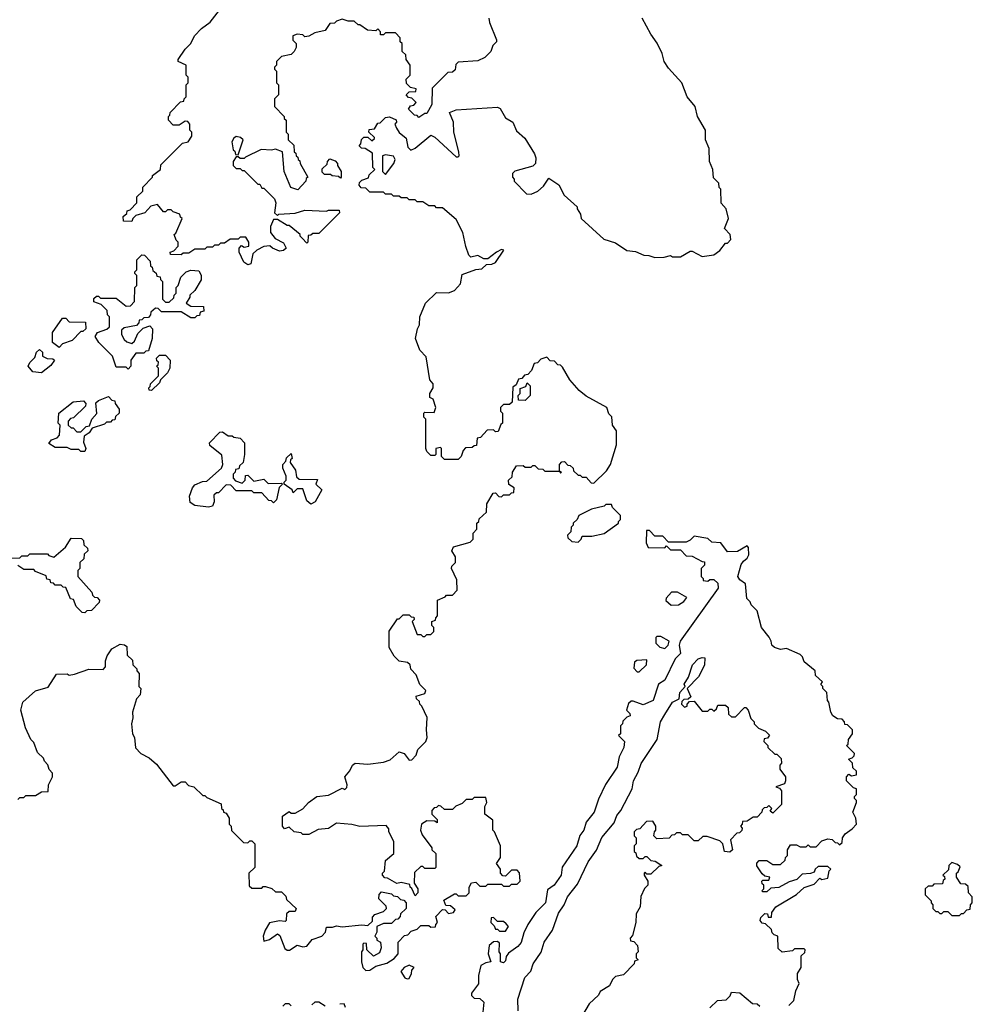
# Model space of a CAD drawing. Extents: x 1862350 to 2057294, y 212041 to 437318.
# Tile 11 of 256: x 1911354 to 1916200, y 290108 to 295117. Entities that reach past the tile are written whole.
import ezdxf

# ---------------------------------------------------------------- set-up
doc = ezdxf.new("R2010")
doc.units = 0

msp = doc.modelspace()

# ---------------------------------------------------------------- linework, layer by layer
at = {"layer": '0CON10XD'}
for points in [[(1913740, 295125), (1913743, 295103), (1913780, 295015), (1913780, 295005), (1913760, 294985), (1913750, 294955), (1913720, 294925), (1913685, 294907.5), (1913585, 294900), (1913571.7, 294888.3), (1913568.3, 294861.7), (1913555, 294850), (1913531.7, 294848.3), (1913451.7, 294768.3), (1913450, 294685), (1913425, 294640), (1913415, 294640), (1913385, 294620), (1913375, 294630), (1913361.7, 294631.7), (1913331.7, 294661.7), (1913341.7, 294678.3), (1913358.3, 294681.7), (1913370, 294695), (1913348.3, 294718.3), (1913331.7, 294721.7), (1913320, 294735), (1913335, 294750), (1913368.3, 294751.7), (1913370, 294765), (1913341.7, 294771.7), (1913321.7, 294791.7), (1913320, 294815), (1913330, 294825), (1913340, 294835), (1913340, 294885), (1913320, 294915), (1913318.3, 294938.3), (1913300, 294955), (1913300, 294995), (1913290, 295005), (1913290, 295025), (1913265, 295050), (1913215, 295050), (1913205, 295040), (1913190, 295040), (1913190, 295055), (1913175, 295070), (1913165, 295060), (1913123, 295063), (1913085, 295090), (1913075, 295090), (1913055, 295110), (1913025, 295110), (1912995, 295120), (1912965, 295110), (1912955, 295100), (1912931.7, 295098.3), (1912908.3, 295061.7), (1912855, 295050), (1912825, 295032.5), (1912805, 295030), (1912795, 295040), (1912765, 295042.5), (1912742.5, 295035), (1912743, 295013), (1912760, 294995), (1912760, 294975), (1912750, 294955), (1912735, 294940), (1912685, 294930), (1912660, 294905), (1912660, 294885), (1912650, 294875), (1912650, 294865), (1912660, 294855), (1912660, 294795), (1912670, 294785), (1912670, 294735), (1912650, 294715), (1912650, 294675), (1912700, 294625), (1912700, 294615), (1912710, 294605), (1912710, 294545), (1912720, 294535), (1912720, 294505), (1912748.3, 294478.3), (1912750, 294445), (1912758.3, 294438.3), (1912760, 294425), (1912768.3, 294418.3), (1912770, 294405), (1912778.3, 294398.3), (1912780, 294385), (1912820, 294315), (1912811.7, 294308.3), (1912810, 294295), (1912768.3, 294251.7), (1912733.6, 294263.6), (1912700, 294345), (1912690, 294445), (1912655, 294457.5), (1912635, 294452.5), (1912583, 294457), (1912501.7, 294418.3), (1912495, 294410), (1912475, 294410), (1912465, 294420), (1912455, 294420), (1912440, 294395), (1912440, 294375), (1912455, 294360), (1912475, 294360), (1912485, 294350), (1912495, 294350), (1912565, 294280), (1912575, 294280), (1912585, 294260), (1912595, 294260), (1912650, 294205), (1912657.5, 294185), (1912650, 294135), (1912665, 294120), (1912672.5, 294127.5), (1912755, 294132.5), (1912805, 294147.5), (1912915, 294142.5), (1912925, 294147.5), (1912978.3, 294148.3), (1912980, 294135), (1912875, 294030), (1912845, 294030), (1912835, 294020), (1912821.7, 294018.3), (1912820, 293985), (1912815, 293980), (1912790, 294005), (1912780, 294015), (1912780, 294025), (1912725, 294070), (1912715, 294070), (1912665, 294100), (1912645, 294100), (1912630, 294065), (1912630, 294035), (1912653.6, 294003.6), (1912695, 293982.5), (1912710, 293955), (1912695, 293942.5), (1912675, 293940), (1912640, 293955), (1912627, 293967), (1912595, 293962.5), (1912560, 293945), (1912540, 293925), (1912530, 293875), (1912515, 293870), (1912493.3, 293883.3), (1912470, 293935), (1912470, 293955), (1912481.7, 293968.3), (1912495, 293960), (1912520, 293965), (1912520, 293985), (1912505, 294010), (1912475, 294010), (1912465, 294000), (1912425, 294000), (1912395, 293980), (1912375, 293980), (1912365, 293970), (1912345, 293970), (1912335, 293960), (1912305, 293960), (1912295, 293950), (1912245, 293950), (1912215, 293930), (1912185, 293930), (1912175, 293920), (1912121.7, 293921.7), (1912120, 293935), (1912138.3, 293941.7), (1912160, 293965), (1912160, 293985), (1912150, 293995), (1912140, 294025), (1912148.3, 294031.7), (1912180, 294105), (1912171.7, 294111.7), (1912168.3, 294128.3), (1912135, 294140), (1912125, 294150), (1912105, 294150), (1912095, 294140), (1912085, 294140), (1912055, 294177.5), (1912021.7, 294168.3), (1911990, 294135), (1911945, 294120), (1911930, 294105), (1911925, 294090), (1911881.7, 294091.7), (1911880, 294115), (1911898.3, 294131.7), (1911900, 294145), (1911915, 294150), (1911950, 294185), (1911950, 294215), (1911980, 294245), (1911980, 294265), (1912030, 294315), (1912030, 294325), (1912070, 294355), (1912071.7, 294378.3), (1912181.7, 294488.3), (1912210, 294495), (1912230, 294525), (1912230, 294545), (1912220, 294555), (1912220, 294585), (1912208.3, 294598.3), (1912195, 294600), (1912165, 294580), (1912135, 294580), (1912110, 294605), (1912110, 294625), (1912118.3, 294631.7), (1912120, 294645), (1912171.7, 294698.3), (1912188.3, 294701.7), (1912190, 294715), (1912200, 294725), (1912200, 294785), (1912210, 294795), (1912210, 294825), (1912200, 294835), (1912200, 294885), (1912160, 294905), (1912160, 294915), (1912195, 294967.5), (1912223.6, 294996.4), (1912243.3, 295035), (1912278.3, 295071.7), (1912323.3, 295105), (1912400, 295205)], [(1914665, 293917.5), (1914675, 293910), (1914715, 293910), (1914765, 293940), (1914775, 293940), (1914825, 293912.5), (1914885, 293920), (1914916.4, 293943.6), (1914945, 293980), (1914955, 293980), (1914971.7, 293998.3), (1914967.5, 294025), (1914940, 294055), (1914960, 294105), (1914947.5, 294155), (1914923, 294183), (1914920, 294255), (1914913, 294263), (1914910, 294285), (1914883, 294313), (1914880, 294355), (1914862.5, 294395), (1914861.7, 294461.7), (1914842.5, 294505), (1914842.5, 294555), (1914802.5, 294625), (1914790, 294675), (1914750, 294725), (1914722.5, 294795), (1914655, 294870), (1914632.5, 294905), (1914622.5, 294945), (1914597, 294997), (1914563.9, 295043.9), (1914520, 295125)], [(1913135, 290282.5), (1913165, 290302.5), (1913221.7, 290318.3), (1913258.3, 290341.7), (1913280, 290365), (1913280, 290425), (1913311.7, 290458.3), (1913328.3, 290461.7), (1913345, 290480), (1913375, 290490), (1913395, 290510), (1913435, 290510), (1913445, 290500), (1913468.3, 290501.7), (1913470, 290515), (1913480, 290525), (1913470, 290555), (1913505, 290590), (1913518.3, 290588.3), (1913535, 290570), (1913560, 290575), (1913568.3, 290588.3), (1913545, 290610), (1913521.7, 290611.7), (1913511.7, 290638.3), (1913565, 290670), (1913575, 290670), (1913585, 290660), (1913625, 290660), (1913640, 290675), (1913640, 290705), (1913653, 290727), (1913675, 290730), (1913695, 290710), (1913725, 290710), (1913735, 290720), (1913805, 290720), (1913815, 290710), (1913845, 290710), (1913855, 290720), (1913885, 290720), (1913900, 290735), (1913897, 290777), (1913885, 290790), (1913855, 290790), (1913825, 290760), (1913811.7, 290761.7), (1913800, 290775), (1913800, 290795), (1913780, 290825), (1913800, 290855), (1913800, 290915), (1913770, 290985), (1913760, 290995), (1913760, 291045), (1913720, 291075), (1913720, 291115), (1913730, 291135), (1913725, 291160), (1913665, 291160), (1913655, 291150), (1913625, 291150), (1913605, 291130), (1913573, 291117), (1913555, 291100), (1913515, 291100), (1913497, 291117), (1913485, 291120), (1913475, 291110), (1913461.7, 291108.3), (1913450, 291095), (1913450, 291075), (1913478.3, 291048.3), (1913478.3, 291031.7), (1913465, 291040), (1913425, 291042.5), (1913397.5, 291025), (1913393.3, 290995), (1913400.5, 290970.5), (1913450, 290905), (1913450, 290895), (1913470, 290875), (1913470, 290805), (1913465, 290800), (1913415, 290800), (1913405, 290810), (1913395, 290810), (1913361.7, 290778.3), (1913360, 290725), (1913380, 290695), (1913380, 290675), (1913365, 290660), (1913348.3, 290698.3), (1913340, 290705), (1913338.3, 290718.3), (1913295, 290727.5), (1913273, 290723), (1913225, 290750), (1913211.7, 290751.7), (1913200, 290765), (1913200, 290775), (1913210, 290785), (1913215, 290840), (1913257.5, 290875), (1913257, 290937), (1913232.5, 290985), (1913231.7, 291001.7), (1913218.3, 291018.3), (1913085, 291012.5), (1913043, 291023), (1912965, 291030), (1912925, 291002.5), (1912873, 290997), (1912825, 290972.5), (1912795, 290972.5), (1912785, 290980), (1912750, 290985), (1912725, 291010), (1912701.7, 291001.7), (1912690, 291015), (1912690, 291065), (1912725, 291090), (1912735, 291080), (1912755, 291080), (1912795, 291102.5), (1912822.5, 291135), (1912865, 291166.2), (1912925, 291172.5), (1912995, 291207.5), (1913008.3, 291201.7), (1913018.3, 291211.7), (1913020, 291225), (1913007.5, 291265), (1913033.6, 291296.4), (1913047.5, 291325), (1913060, 291335), (1913125, 291330), (1913205, 291340), (1913238.8, 291351.2), (1913285, 291392.5), (1913310, 291385), (1913335, 291350), (1913348.3, 291351.7), (1913370, 291375), (1913380, 291405), (1913420, 291445), (1913427.5, 291465), (1913422.5, 291505), (1913427, 291567), (1913400, 291625), (1913390, 291635), (1913388.3, 291648.3), (1913371.7, 291661.7), (1913370, 291675), (1913415, 291690), (1913420, 291705), (1913390, 291735), (1913370, 291785), (1913343, 291813), (1913340, 291835), (1913327, 291847), (1913283.9, 291853.9), (1913259.3, 291879.3), (1913233.6, 291923.6), (1913233.9, 292006.1), (1913275, 292070), (1913285, 292070), (1913305, 292090), (1913335, 292090), (1913345, 292080), (1913358.3, 292078.3), (1913360, 292065), (1913350, 292055), (1913375, 291990), (1913395, 291990), (1913405, 291980), (1913415, 291980), (1913425, 291990), (1913445, 291990), (1913460, 292005), (1913460, 292025), (1913450, 292035), (1913450, 292055), (1913468.3, 292061.7), (1913470, 292075), (1913480, 292085), (1913480, 292165), (1913518.3, 292181.7), (1913525, 292190), (1913555, 292190), (1913580, 292215), (1913577, 292267), (1913550, 292325), (1913553, 292337), (1913570, 292355), (1913570, 292385), (1913552.5, 292415), (1913560, 292435), (1913645, 292460), (1913660, 292475), (1913660, 292505), (1913680, 292525), (1913680, 292555), (1913690, 292565), (1913691.7, 292578.3), (1913728.3, 292611.7), (1913730, 292655), (1913761.7, 292708.3), (1913775, 292710), (1913791.7, 292691.7), (1913805, 292690), (1913815, 292700), (1913845, 292700), (1913855, 292710), (1913868.3, 292711.7), (1913870, 292735), (1913841.7, 292751.7), (1913840, 292775), (1913858.3, 292791.7), (1913860, 292815), (1913881.7, 292848.3), (1913915, 292850), (1913925, 292840), (1913955, 292840), (1913965, 292850), (1913975, 292850), (1913991.7, 292831.7), (1914015, 292830), (1914025, 292820), (1914100, 292820), (1914105, 292810), (1914110, 292815), (1914100, 292820), (1914100, 292855), (1914111.7, 292868.3), (1914125, 292870), (1914141.7, 292851.7), (1914155, 292850), (1914170, 292835), (1914171.7, 292821.7), (1914195, 292800), (1914205, 292800), (1914215, 292790), (1914235, 292790), (1914261.7, 292761.7), (1914275, 292760), (1914338.3, 292821.7), (1914360, 292855), (1914390, 292955), (1914390, 293025), (1914370, 293055), (1914367, 293097), (1914351.7, 293111.7), (1914340, 293145), (1914235, 293202.5), (1914200.7, 293230.7), (1914152.5, 293285), (1914115, 293350), (1914105, 293360), (1914091.7, 293361.7), (1914075, 293380), (1914051.7, 293381.7), (1914035, 293400), (1914005, 293390), (1913988.3, 293371.7), (1913971.7, 293368.3), (1913958.3, 293331.7), (1913938.3, 293311.7), (1913921.7, 293308.3), (1913908.3, 293291.7), (1913891.7, 293288.3), (1913880, 293260), (1913861.7, 293248.3), (1913858.3, 293171.7), (1913845, 293160), (1913815, 293160), (1913800, 293145), (1913800, 293125), (1913810, 293115), (1913810, 293065), (1913801.7, 293058.3), (1913788.3, 293021.7), (1913775, 293020), (1913765, 293030), (1913731.7, 293028.3), (1913698.3, 292991.7), (1913681.7, 292988.3), (1913678.3, 292951.7), (1913665, 292950), (1913655, 292940), (1913621.7, 292938.3), (1913610, 292925), (1913600, 292895), (1913585, 292880), (1913515, 292880), (1913500, 292895), (1913500, 292935), (1913495, 292940), (1913470, 292935), (1913470, 292905), (1913465, 292900), (1913445, 292900), (1913425, 292920), (1913420, 292935), (1913420, 293085), (1913410, 293095), (1913410, 293115), (1913415, 293120), (1913461.7, 293118.3), (1913470, 293145), (1913457, 293187), (1913440, 293195), (1913440, 293215), (1913457.5, 293245), (1913457.5, 293265), (1913440, 293285), (1913421.7, 293401.7), (1913390, 293435), (1913367.5, 293495), (1913377.5, 293545), (1913387.5, 293565), (1913390, 293605), (1913417.5, 293675), (1913475, 293730), (1913535, 293726.7), (1913565, 293740), (1913597, 293773), (1913605, 293820), (1913675, 293846.7), (1913705, 293850), (1913728.3, 293871.7), (1913755, 293873.3), (1913775, 293882.5), (1913817.5, 293945), (1913805, 293947.5), (1913780, 293935), (1913735, 293900), (1913715, 293900), (1913685, 293917.5), (1913648.3, 293908.3), (1913638.3, 293918.3), (1913623, 293963), (1913607.5, 294035), (1913575, 294100), (1913505, 294160), (1913475, 294160), (1913465, 294170), (1913435, 294170), (1913405, 294190), (1913375, 294190), (1913365, 294200), (1913335, 294200), (1913325, 294210), (1913295, 294210), (1913285, 294220), (1913255, 294220), (1913245, 294230), (1913215, 294230), (1913205, 294240), (1913135, 294240), (1913115, 294260), (1913091.7, 294261.7), (1913080, 294275), (1913081.7, 294288.3), (1913095, 294300), (1913128.3, 294311.7), (1913131.7, 294328.3), (1913160, 294355), (1913150, 294365), (1913148.3, 294438.3), (1913111.7, 294461.7), (1913093, 294463), (1913080, 294475), (1913090, 294485), (1913093, 294507), (1913105, 294520), (1913125, 294520), (1913145, 294500), (1913158.3, 294511.7), (1913158.3, 294518.3), (1913130, 294545), (1913131.7, 294558.3), (1913158.3, 294561.7), (1913175, 294590), (1913188.3, 294591.7), (1913215, 294620), (1913235, 294622.5), (1913268.3, 294608.3), (1913270, 294595), (1913262.5, 294585), (1913270, 294565), (1913283.6, 294543.6), (1913320, 294515), (1913328.3, 294468.3), (1913343, 294453), (1913366.4, 294463.6), (1913445, 294530), (1913465, 294520), (1913575, 294420), (1913585, 294420), (1913590, 294425), (1913587.5, 294445), (1913562.5, 294545), (1913560, 294595), (1913540, 294645), (1913575, 294657.5), (1913785, 294672.5), (1913797.5, 294665), (1913825, 294617.5), (1913863.3, 294595), (1913881.7, 294551.7), (1913923.3, 294515), (1913973.3, 294435), (1913980, 294415), (1913977.5, 294385), (1913965, 294372.5), (1913873, 294347), (1913860, 294335), (1913860, 294315), (1913870, 294305), (1913870, 294295), (1913931.7, 294231.7), (1913955, 294230), (1913990, 294245), (1914019.3, 294270.7), (1914045, 294310), (1914096.4, 294276.4), (1914123.6, 294223.6), (1914190, 294165), (1914190, 294155), (1914207, 294127), (1914210, 294105), (1914325, 294000), (1914385, 293982.5), (1914443, 293943), (1914487, 293937), (1914528.3, 293918.3), (1914555, 293917.5), (1914585, 293907.5), (1914631.7, 293908.3), (1914665, 293917.5)], [(1912465, 294430), (1912490, 294505), (1912477, 294517), (1912455, 294522.5), (1912442.5, 294515), (1912432.5, 294495), (1912440, 294455), (1912448.3, 294448.3), (1912451.7, 294431.7), (1912465, 294430)], [(1912985, 294310), (1912975, 294320), (1912943, 294323), (1912935, 294330), (1912905, 294330), (1912891.7, 294341.7), (1912891.7, 294358.3), (1912918.3, 294381.7), (1912920, 294395), (1912931.7, 294408.3), (1912958.3, 294398.3), (1912970, 294385), (1912970, 294375), (1912990, 294345), (1912990, 294315), (1912985, 294310)], [(1913215, 294330), (1913256.7, 294385), (1913263.3, 294405), (1913255, 294422.5), (1913215, 294430), (1913200, 294425), (1913200, 294345), (1913215, 294330)], [(1911905, 293340), (1911895, 293350), (1911845, 293350), (1911825.8, 293405.8), (1911756.7, 293475), (1911737.5, 293505), (1911750, 293525), (1911797, 293543), (1911810, 293555), (1911810, 293605), (1911800, 293615), (1911798.3, 293638.3), (1911768.3, 293668.3), (1911731.7, 293681.7), (1911731.7, 293698.3), (1911745, 293710), (1911755, 293710), (1911765, 293700), (1911845, 293700), (1911895, 293660), (1911918.3, 293661.7), (1911937, 293683), (1911940, 293755), (1911950, 293765), (1911950, 293815), (1911940, 293825), (1911940, 293835), (1911950, 293845), (1911950, 293895), (1911975, 293920), (1911988.3, 293918.3), (1912018.3, 293888.3), (1912020, 293865), (1912028.3, 293858.3), (1912031.7, 293841.7), (1912048.3, 293828.3), (1912051.7, 293811.7), (1912068.3, 293808.3), (1912070, 293795), (1912080, 293785), (1912080, 293695), (1912095, 293680), (1912115, 293680), (1912138.3, 293701.7), (1912140, 293715), (1912150, 293725), (1912150, 293755), (1912160, 293765), (1912173, 293807), (1912200, 293835), (1912225, 293842.5), (1912265, 293840), (1912277, 293817), (1912277, 293793), (1912245, 293740), (1912220, 293715), (1912220, 293705), (1912200, 293675), (1912225, 293660), (1912288.3, 293658.3), (1912290, 293635), (1912271.7, 293628.3), (1912268.3, 293611.7), (1912255, 293610), (1912245, 293600), (1912225, 293600), (1912175, 293630), (1912075, 293630), (1912058.3, 293648.3), (1912045, 293650), (1912021.7, 293628.3), (1912020, 293615), (1912008.3, 293601.7), (1911985, 293600), (1911975, 293590), (1911961.7, 293588.3), (1911960, 293575), (1911948.3, 293561.7), (1911885, 293550), (1911871.7, 293538.3), (1911872.5, 293515), (1911885, 293490), (1911898.3, 293478.3), (1911925, 293470), (1911938.3, 293481.7), (1911955, 293520), (1911981.7, 293548.3), (1912015, 293560), (1912030, 293545), (1912027.5, 293495), (1912008.3, 293431.7), (1911995, 293430), (1911985, 293420), (1911945, 293420), (1911920, 293385), (1911920, 293355), (1911905, 293340)], [(1911555, 293450), (1911520, 293475), (1911520, 293525), (1911571.7, 293598.3), (1911588.3, 293598.3), (1911605, 293580), (1911688.3, 293578.3), (1911690, 293545), (1911675, 293530), (1911665, 293530), (1911620, 293485), (1911571.7, 293468.3), (1911555, 293450)], [(1911465, 293320), (1911420, 293325), (1911397.5, 293355), (1911405, 293372.5), (1911430.7, 293399.3), (1911440, 293425), (1911455, 293440), (1911470, 293425), (1911470, 293405), (1911493, 293393), (1911521.7, 293391.7), (1911530, 293385), (1911513, 293357), (1911465, 293320)], [(1912025, 293230), (1912011.7, 293231.7), (1912010, 293245), (1912018.3, 293251.7), (1912020, 293265), (1912060, 293305), (1912060, 293345), (1912050, 293355), (1912058.3, 293361.7), (1912060, 293375), (1912051.7, 293381.7), (1912050, 293395), (1912065, 293410), (1912095, 293410), (1912120, 293385), (1912117.5, 293345), (1912105, 293320), (1912070, 293285), (1912065, 293270), (1912025, 293230)], [(1913925, 293180), (1913891.7, 293181.7), (1913890, 293205), (1913900, 293215), (1913900, 293240), (1913928.3, 293251.7), (1913935, 293270), (1913950, 293255), (1913950, 293205), (1913925, 293180)], [(1911685, 292920), (1911665, 292920), (1911655, 292930), (1911615, 292930), (1911595, 292940), (1911535, 292940), (1911501.7, 292961.7), (1911515, 292980), (1911545, 292990), (1911557, 293003), (1911560, 293055), (1911550, 293065), (1911552.5, 293115), (1911625, 293172.5), (1911678.3, 293178.3), (1911690, 293165), (1911688.3, 293151.7), (1911628.3, 293091.7), (1911611.7, 293088.3), (1911600, 293075), (1911600, 293055), (1911615, 293040), (1911625, 293040), (1911645, 293020), (1911665, 293020), (1911691.7, 293048.3), (1911708.3, 293051.7), (1911720, 293085), (1911747, 293113), (1911741.7, 293168.3), (1911755, 293180), (1911805, 293200), (1911821.7, 293181.7), (1911838.3, 293178.3), (1911840, 293165), (1911860, 293135), (1911860, 293115), (1911841.7, 293098.3), (1911838.3, 293081.7), (1911825, 293080), (1911815, 293070), (1911795, 293070), (1911785, 293060), (1911721.7, 293038.3), (1911707.5, 293015), (1911681.7, 292998.3), (1911678.3, 292968.3), (1911690, 292935), (1911685, 292920)], [(1912315, 292637.5), (1912245, 292646.2), (1912221.7, 292661.7), (1912217, 292693), (1912232.5, 292735), (1912245, 292750), (1912283, 292767), (1912305, 292770), (1912380, 292835), (1912387.5, 292855), (1912381.7, 292901.7), (1912321.7, 292951.7), (1912320, 292965), (1912371.7, 293018.3), (1912385, 293020), (1912415, 293000), (1912435, 293000), (1912443, 292993), (1912475, 292987.5), (1912497.5, 292965), (1912497.5, 292905), (1912490, 292865), (1912471.7, 292848.3), (1912468.3, 292831.7), (1912451.7, 292828.3), (1912450, 292815), (1912440, 292805), (1912440, 292785), (1912451.7, 292771.7), (1912485, 292760), (1912500, 292775), (1912501.7, 292798.3), (1912515, 292800), (1912545, 292770), (1912595, 292780), (1912618.3, 292758.3), (1912685, 292760), (1912690, 292755), (1912673, 292737), (1912660, 292675), (1912645, 292660), (1912635, 292670), (1912621.7, 292671.7), (1912585, 292710), (1912545, 292710), (1912535, 292720), (1912455, 292720), (1912428.3, 292748.3), (1912405, 292750), (1912365, 292710), (1912355, 292710), (1912341.7, 292698.3), (1912342.5, 292665), (1912335, 292642.5), (1912315, 292637.5)], [(1912835, 292653.3), (1912815, 292670), (1912795, 292730), (1912765, 292730), (1912745, 292710), (1912740, 292725), (1912700, 292755), (1912700, 292765), (1912710, 292775), (1912710, 292795), (1912692.5, 292835), (1912692.5, 292855), (1912708.3, 292871.7), (1912711.7, 292888.3), (1912735, 292910), (1912740, 292885), (1912731.7, 292878.3), (1912730, 292865), (1912757.5, 292825), (1912761.7, 292791.7), (1912775, 292780), (1912868.3, 292778.3), (1912860, 292755), (1912890, 292725), (1912857.5, 292665), (1912835, 292653.3)], [(1914195, 292460), (1914210, 292475), (1914215, 292490), (1914265, 292490), (1914327, 292503), (1914400, 292555), (1914400, 292565), (1914410, 292575), (1914410, 292595), (1914370, 292635), (1914365, 292650), (1914335, 292650), (1914327, 292643), (1914263, 292627), (1914197.5, 292595), (1914190, 292575), (1914170, 292555), (1914170, 292545), (1914160, 292535), (1914158.3, 292511.7), (1914140, 292495), (1914141.7, 292481.7), (1914163, 292463), (1914195, 292460)], [(1915377, 290773), (1915335, 290770), (1915307, 290743), (1915268.3, 290731.7), (1915215, 290702.5), (1915175, 290700), (1915155, 290680), (1915135, 290680), (1915130, 290685), (1915140, 290695), (1915140, 290715), (1915131.7, 290721.7), (1915130, 290735), (1915135, 290740), (1915165, 290740), (1915170, 290755), (1915145, 290760), (1915131.7, 290771.7), (1915103, 290813), (1915103, 290827), (1915115, 290840), (1915155, 290840), (1915185, 290820), (1915225, 290820), (1915248.3, 290841.7), (1915250, 290855), (1915260, 290865), (1915260, 290895), (1915275, 290920), (1915305, 290920), (1915325, 290910), (1915355, 290910), (1915365, 290920), (1915375, 290910), (1915405, 290910), (1915435, 290940), (1915465, 290950), (1915487, 290947), (1915501.7, 290931.7), (1915515, 290930), (1915525, 290920), (1915538.3, 290931.7), (1915540, 290955), (1915553.6, 290976.4), (1915589.3, 291000.7), (1915610, 291025), (1915607.5, 291055), (1915592.5, 291085), (1915610, 291135), (1915610, 291145), (1915600, 291155), (1915600, 291165), (1915610, 291175), (1915610, 291205), (1915595, 291210), (1915560, 291245), (1915560, 291265), (1915571.7, 291278.3), (1915585, 291270), (1915610, 291275), (1915610, 291295), (1915591.7, 291311.7), (1915590, 291335), (1915570, 291355), (1915588.3, 291361.7), (1915598.3, 291371.7), (1915600, 291385), (1915560, 291425), (1915568.3, 291431.7), (1915570, 291455), (1915590, 291485), (1915590, 291505), (1915565, 291530), (1915551.7, 291531.7), (1915550, 291545), (1915538.3, 291558.3), (1915515, 291560), (1915490, 291575), (1915480, 291595), (1915470, 291645), (1915463, 291653), (1915460, 291695), (1915440, 291715), (1915440, 291725), (1915430, 291735), (1915438.3, 291748.3), (1915401.7, 291781.7), (1915400, 291805), (1915345, 291850), (1915336.4, 291876.4), (1915325, 291887.5), (1915255, 291917.5), (1915225, 291912.5), (1915193.3, 291923.3), (1915180, 291935), (1915177.5, 291955), (1915166.1, 291976.1), (1915127.5, 292025), (1915105, 292110), (1915075, 292140), (1915070, 292155), (1915053, 292173), (1915047, 292247), (1915017, 292267), (1915007.5, 292285), (1915023.8, 292346.2), (1915036.7, 292363.3), (1915055, 292377.5), (1915063.3, 292395), (1915061.7, 292431.7), (1915055, 292440), (1915005, 292412.5), (1914955, 292410), (1914920, 292455), (1914875, 292460), (1914855, 292477.5), (1914785, 292490), (1914765, 292470), (1914745, 292460), (1914655, 292460), (1914625, 292490), (1914585, 292490), (1914558.3, 292518.3), (1914541.7, 292518.3), (1914540, 292455), (1914551.7, 292431.7), (1914635, 292430), (1914645, 292440), (1914665, 292420), (1914715, 292420), (1914745, 292390), (1914775, 292387.5), (1914825, 292360), (1914838.3, 292358.3), (1914838.3, 292341.7), (1914820, 292325), (1914820, 292285), (1914830, 292275), (1914830, 292265), (1914855, 292260), (1914865, 292270), (1914885, 292270), (1914905, 292250), (1914907.5, 292225), (1914713.9, 291956.1), (1914708.8, 291935), (1914715, 291892.5), (1914687.5, 291865), (1914635, 291757.5), (1914603, 291737), (1914575.8, 291654.2), (1914525, 291632.5), (1914475, 291650), (1914465, 291650), (1914451.7, 291638.3), (1914440, 291605), (1914458.3, 291588.3), (1914460, 291575), (1914441.7, 291568.3), (1914421.7, 291548.3), (1914420, 291535), (1914410, 291525), (1914410, 291485), (1914400, 291475), (1914430, 291445), (1914426.7, 291415), (1914403.6, 291366.4), (1914394, 291315), (1914334.1, 291225.9), (1914298.3, 291151.7), (1914275.7, 291085), (1914235.8, 291034.2), (1914223.8, 290995), (1914202.9, 290967.1), (1914187.8, 290915), (1914114.2, 290805.8), (1914107.8, 290765), (1914072, 290715), (1914038.8, 290691.2), (1914029.2, 290625), (1913978.8, 290575), (1913938.8, 290515), (1913918.3, 290471.7), (1913905, 290423.3), (1913887.3, 290402.7), (1913840.7, 290369.3), (1913828.3, 290351.7), (1913825, 290330), (1913815, 290320), (1913800, 290325), (1913800, 290365), (1913792.5, 290375), (1913795, 290420), (1913785, 290427.5), (1913765, 290426.7), (1913741.7, 290408.3), (1913737.5, 290365), (1913750, 290325), (1913725, 290320), (1913700, 290305), (1913687.5, 290255), (1913687, 290213), (1913652.5, 290165), (1913653, 290153), (1913665, 290140), (1913695, 290137.5), (1913715, 290120), (1913706, 290035)], [(1911281.7, 292378.3), (1911355, 292380), (1911365, 292390), (1911395, 292390), (1911405, 292400), (1911495, 292400), (1911501.7, 292391.7), (1911527, 292383), (1911586.4, 292433.6), (1911615, 292480), (1911668.3, 292478.3), (1911678.3, 292468.3), (1911680, 292445), (1911698.3, 292428.3), (1911700, 292415), (1911681.7, 292398.3), (1911680, 292375), (1911660, 292355), (1911660, 292325), (1911650, 292315), (1911650, 292285), (1911720, 292205), (1911725, 292190), (1911735, 292180), (1911748.3, 292178.3), (1911760, 292165), (1911758.3, 292151.7), (1911718.3, 292111.7), (1911695, 292110), (1911685, 292100)], [(1911685, 292100), (1911671.7, 292101.7), (1911641.7, 292131.7), (1911628.3, 292168.3), (1911611.7, 292171.7), (1911588.3, 292228.3), (1911575, 292230), (1911565, 292240), (1911535, 292240), (1911525, 292250), (1911511.7, 292251.7), (1911508.3, 292268.3), (1911491.7, 292271.7), (1911488.3, 292288.3), (1911435, 292310), (1911425, 292320), (1911375, 292320), (1911345, 292340)], [(1914668.3, 292138.3), (1914705, 292140), (1914733, 292157), (1914747, 292177), (1914700, 292205), (1914670, 292205), (1914642.5, 292175), (1914641.7, 292161.7), (1914668.3, 292138.3)], [(1914635, 291917.5), (1914652.5, 291935), (1914657.5, 291955), (1914615, 291980), (1914595, 291980), (1914590, 291975), (1914590, 291945), (1914610, 291925), (1914635, 291917.5)], [(1911345, 291150), (1911355, 291160), (1911375, 291160), (1911385, 291170), (1911435, 291170), (1911465, 291190), (1911498.3, 291191.7), (1911500, 291225), (1911520, 291265), (1911520, 291285), (1911503, 291303), (1911497, 291327), (1911480, 291345), (1911475, 291360), (1911445, 291390), (1911425, 291440), (1911410, 291455), (1911382.5, 291515), (1911360, 291605), (1911370, 291645), (1911435, 291702.5), (1911498.3, 291721.7), (1911541.7, 291788.3), (1911595, 291790), (1911605, 291782.5), (1911633, 291787), (1911705, 291812.5), (1911778.3, 291811.7), (1911790, 291825), (1911790, 291855), (1911798.3, 291881.7), (1911823.3, 291916.7), (1911865, 291940), (1911887, 291937), (1911898.3, 291928.3), (1911900, 291885), (1911928.3, 291858.3), (1911930, 291835), (1911950, 291815), (1911950, 291805), (1911961.7, 291791.7), (1911960, 291725), (1911970, 291715), (1911967, 291683), (1911948.3, 291661.7), (1911927.5, 291595), (1911930, 291565), (1911923.3, 291535), (1911927.5, 291485), (1911937.5, 291465), (1911943, 291413), (1911970, 291385), (1912013, 291363), (1912049.3, 291329.3), (1912135, 291220), (1912145, 291220), (1912175, 291240), (1912195, 291240), (1912211.7, 291221.7), (1912240, 291215), (1912285, 291170), (1912295, 291170), (1912305, 291160), (1912378.3, 291128.3), (1912380, 291105), (1912388.3, 291098.3), (1912390, 291085), (1912405, 291080), (1912420, 291055), (1912420, 291025), (1912430, 291015), (1912431.7, 290991.7), (1912491.7, 290931.7), (1912515, 290930), (1912525, 290940), (1912535, 290940), (1912550, 290925), (1912550, 290805), (1912520, 290775), (1912521.7, 290711.7), (1912535, 290700), (1912585, 290700), (1912592.5, 290707.5), (1912605, 290707.5), (1912637, 290697), (1912655, 290680), (1912685, 290680), (1912708.3, 290658.3), (1912711.7, 290641.7), (1912760, 290595), (1912755, 290580), (1912725, 290580), (1912711.7, 290568.3), (1912710, 290535), (1912705, 290530), (1912675, 290532.5), (1912625, 290522.5), (1912602.5, 290485), (1912592.5, 290455), (1912595, 290430), (1912625, 290437.5), (1912665, 290467.5), (1912677.7, 290457.7), (1912702.9, 290392.9), (1912714.2, 290384.2), (1912725.9, 290384.1), (1912765, 290410), (1912795, 290401.2), (1912815, 290403.8), (1912841.7, 290438.3), (1912890, 290455), (1912910, 290475), (1912915, 290500), (1912945, 290500), (1912965, 290507.5), (1912995, 290502.5), (1913095, 290512.5), (1913125, 290510), (1913148.3, 290531.7), (1913148.3, 290551.7), (1913160, 290565), (1913205, 290580), (1913220, 290595), (1913218.3, 290608.3), (1913180, 290645), (1913183, 290667), (1913195, 290680), (1913245, 290670), (1913255, 290660), (1913275, 290657.5), (1913291.7, 290641.7), (1913308.3, 290638.3), (1913320, 290625), (1913320, 290595), (1913291.7, 290568.3), (1913290, 290555), (1913278.3, 290541.7), (1913265, 290540), (1913245, 290520), (1913205, 290520), (1913170, 290505), (1913170, 290475), (1913160, 290455), (1913170, 290445), (1913170, 290435), (1913190, 290425), (1913192.5, 290395), (1913185, 290370), (1913153, 290353), (1913120, 290385), (1913118.3, 290418.3), (1913105, 290420), (1913100, 290415), (1913100, 290385), (1913092.5, 290375), (1913092.5, 290325), (1913100, 290295), (1913115, 290280), (1913135, 290282.5)], [(1913890, 290075), (1913887.5, 290135), (1913924, 290245), (1913953.6, 290276.4), (1913966.7, 290315), (1914006.1, 290373.9), (1914021.2, 290425), (1914064, 290485), (1914095, 290572.5), (1914124.2, 290615), (1914140, 290655), (1914190.8, 290719.2), (1914245, 290833.3), (1914288.3, 290891.7), (1914315, 290957.5), (1914378.3, 291031.7), (1914391.7, 291068.3), (1914412.5, 291095), (1914470, 291205), (1914476.7, 291245), (1914500.8, 291289.2), (1914515, 291332.5), (1914596.7, 291455), (1914614.2, 291545), (1914635, 291582.5), (1914674.1, 291645.9), (1914708.3, 291661.7), (1914712.5, 291695), (1914740, 291725), (1914733.8, 291736.2), (1914757, 291773), (1914776.7, 291835), (1914805, 291866.2), (1914825, 291872.5), (1914840, 291870), (1914837, 291833), (1914807.5, 291775), (1914750, 291715), (1914768.3, 291671.7), (1914755, 291660), (1914731.7, 291658.3), (1914721.7, 291648.3), (1914720, 291635), (1914735, 291620), (1914750, 291625), (1914750, 291635), (1914761.7, 291648.3), (1914785, 291650), (1914825, 291600), (1914855, 291600), (1914865, 291610), (1914875, 291610), (1914885, 291600), (1914898.3, 291611.7), (1914905, 291630), (1914945, 291630), (1914958.3, 291618.3), (1914960, 291585), (1914975, 291570), (1914995, 291570), (1915041.7, 291618.3), (1915048.3, 291618.3), (1915060, 291605), (1915073, 291563), (1915090, 291545), (1915090, 291535), (1915113, 291513), (1915148.3, 291498.3), (1915168.3, 291478.3), (1915158.3, 291461.7), (1915141.7, 291458.3), (1915140, 291445), (1915160, 291425), (1915160, 291415), (1915195, 291380), (1915205, 291380), (1915228.3, 291358.3), (1915230, 291335), (1915220, 291325), (1915220, 291305), (1915250, 291265), (1915250, 291245), (1915245, 291230), (1915200, 291215), (1915218.3, 291208.3), (1915230, 291195), (1915230, 291125), (1915185, 291080), (1915171.7, 291091.7), (1915180, 291105), (1915165, 291120), (1915155, 291110), (1915141.7, 291108.3), (1915131.7, 291098.3), (1915130, 291085), (1915105, 291060), (1915085, 291060), (1915055, 291040), (1915031.7, 291038.3), (1915030, 291025), (1915020, 291015), (1915030, 291005), (1915028.3, 290991.7), (1915015, 290980), (1915001.7, 290978.3), (1914970, 290945), (1914980, 290895), (1914967, 290883), (1914940, 290885), (1914930, 290925), (1914915, 290940), (1914851.7, 290961.7), (1914828.3, 290961.7), (1914805, 290940), (1914785, 290940), (1914755, 290970), (1914725, 290970), (1914715, 290980), (1914695, 290980), (1914685, 290970), (1914671.7, 290968.3), (1914657, 290953), (1914595, 290950), (1914580, 290965), (1914582.5, 290985), (1914590, 290995), (1914590, 291015), (1914575, 291040), (1914541.7, 291038.3), (1914508.3, 291001.7), (1914491.7, 290998.3), (1914480, 290985), (1914480, 290965), (1914490, 290955), (1914490, 290925), (1914480, 290915), (1914480, 290885), (1914488.3, 290878.3), (1914491.7, 290861.7), (1914505, 290850), (1914525, 290850), (1914535, 290860), (1914545, 290860), (1914565, 290840), (1914587, 290837), (1914620, 290815), (1914605, 290810), (1914565, 290770), (1914545, 290770), (1914535, 290780), (1914530, 290775), (1914530, 290765), (1914550, 290735), (1914550, 290715), (1914533, 290697), (1914513, 290657), (1914510, 290605), (1914490.7, 290569.3), (1914487.5, 290525), (1914471.7, 290458.3), (1914460, 290445), (1914461.7, 290431.7), (1914478.3, 290428.3), (1914497, 290407), (1914500, 290375), (1914490, 290365), (1914490, 290345), (1914500, 290335), (1914481.7, 290328.3), (1914480, 290315), (1914425, 290257.5), (1914385, 290250), (1914370, 290235), (1914355, 290202.5), (1914307, 290173), (1914297.5, 290155), (1914250, 290110), (1914212.5, 290045)], [(1914505, 291800), (1914542.5, 291835), (1914545, 291860), (1914492.5, 291857.5), (1914481.7, 291848.3), (1914478.3, 291818.3), (1914495, 291800), (1914505, 291800)], [(1915267, 290103), (1915291.7, 290128.3), (1915303, 290177), (1915320, 290215), (1915310, 290235), (1915310, 290265), (1915330, 290295), (1915330, 290355), (1915348.3, 290371.7), (1915350, 290385), (1915345, 290390), (1915295, 290390), (1915285, 290380), (1915233, 290373), (1915213, 290393), (1915210, 290455), (1915191.7, 290461.7), (1915181.7, 290471.7), (1915178.3, 290488.3), (1915148.3, 290518.3), (1915131.7, 290521.7), (1915120, 290535), (1915125, 290550), (1915145, 290570), (1915158.3, 290568.3), (1915161.7, 290551.7), (1915178.3, 290551.7), (1915180, 290575), (1915200, 290605), (1915305, 290667.5), (1915345, 290702.5), (1915395, 290720), (1915425, 290750), (1915435, 290742.5), (1915465, 290750), (1915472.5, 290787.5), (1915480, 290795), (1915465, 290810), (1915415, 290810), (1915400, 290795), (1915395, 290780), (1915377, 290773)], [(1916135, 290560), (1916145, 290570), (1916155, 290570), (1916171.7, 290588.3), (1916188.3, 290591.7), (1916190, 290615), (1916200, 290625), (1916200, 290655), (1916180, 290675), (1916178.3, 290708.3), (1916165, 290720), (1916141.7, 290721.7), (1916120, 290755), (1916120, 290775), (1916128.3, 290781.7), (1916138.3, 290808.3), (1916125, 290820), (1916095, 290830), (1916080, 290815), (1916078.3, 290791.7), (1916050, 290765), (1916058.3, 290758.3), (1916060, 290745), (1916051.7, 290738.3), (1916048.3, 290721.7), (1916005, 290720), (1915995, 290710), (1915975, 290710), (1915960, 290695), (1915960, 290665), (1915990, 290635), (1915990, 290625), (1916000, 290615), (1916000, 290595), (1916015, 290580), (1916025, 290580), (1916035, 290570), (1916045, 290570), (1916055, 290580), (1916075, 290580), (1916095, 290560), (1916135, 290560)], [(1913825, 290480), (1913840, 290505), (1913828.3, 290518.3), (1913815, 290530), (1913785, 290530), (1913765, 290550), (1913751.7, 290548.3), (1913750, 290525), (1913768.3, 290508.3), (1913775, 290490), (1913785, 290490), (1913795, 290480), (1913825, 290480)], [(1913325, 290237.5), (1913335, 290240), (1913347.5, 290265), (1913348.3, 290281.7), (1913360, 290295), (1913335, 290307.5), (1913310, 290295), (1913292.5, 290275), (1913313.6, 290243.6), (1913325, 290237.5)], [(1914865, 290090), (1914903, 290127), (1914948.3, 290131.7), (1914968.3, 290151.7), (1914975, 290170), (1915017, 290167), (1915081.7, 290111.7), (1915105, 290110), (1915118.3, 290098.3)], [(1912735, 290100), (1912725, 290110), (1912705, 290110), (1912691.7, 290098.3)], [(1912908.3, 290098.3), (1912875, 290120), (1912855, 290120), (1912840, 290105)], [(1913011.7, 290091.7), (1913005, 290110), (1912981.7, 290108.3)]]:
    msp.add_lwpolyline(points, dxfattribs=at)

doc.saveas('drawing.dxf')
